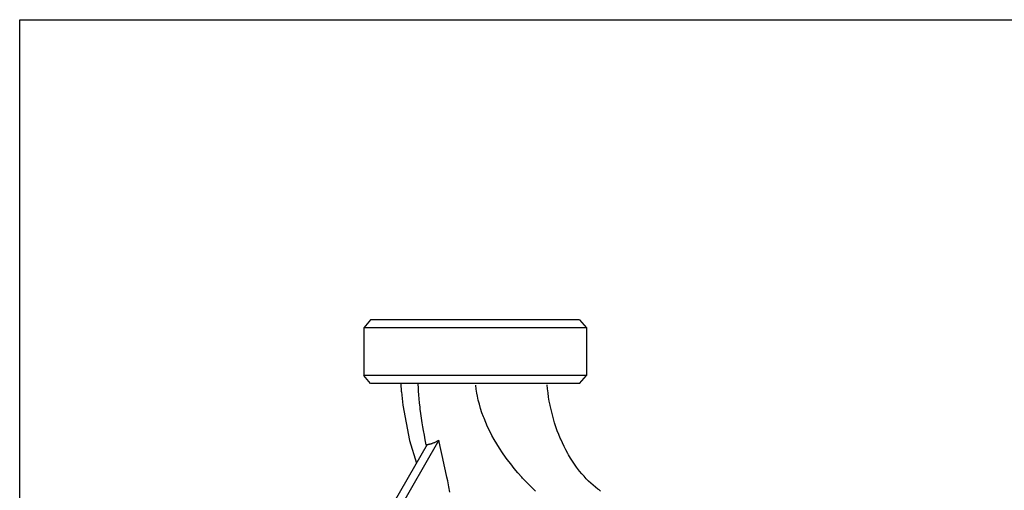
# Model space of a CAD drawing. Header units: millimetres. Extents: x 0 to 297, y 0 to 210.
# Tile 15 of 35: x 0 to 149, y 139 to 210. Entities that reach past the tile are written whole.
import ezdxf

# ---------------------------------------------------------------- set-up
doc = ezdxf.new("R2010")
doc.units = ezdxf.units.MM
doc.layers.add('ALL_ASSEM_MEMBER', color=7, linetype='CONTINUOUS')
doc.layers.add('Layer_1', color=7, linetype='CONTINUOUS')

msp = doc.modelspace()

# ---------------------------------------------------------------- linework, layer by layer
at = {"layer": 'ALL_ASSEM_MEMBER', "color": 7}
for p, q in [((52.933436, 164.696005), (51.883436, 163.496002)), ((51.883436, 163.496002), (51.883436, 156.296011)), ((85.483392, 163.496002), (51.883436, 163.496002)), ((84.432963, 164.696005), (52.933867, 164.696005)), ((84.433391, 164.696005), (85.483392, 163.496002)), ((85.483392, 163.496002), (85.483392, 156.296011)), ((52.933436, 155.09601), (51.883436, 156.296011)), ((85.483392, 156.296011), (51.883436, 156.296011)), ((84.433391, 155.09601), (85.483392, 156.296011)), ((84.432963, 155.09601), (52.933867, 155.09601)), ((57.588196, 153.863064), (57.524707, 155.09601)), ((60.141835, 154.435918), (60.119222, 155.009851)), ((68.858554, 154.261254), (68.781662, 154.879345)), ((79.624481, 154.294359), (79.57063, 154.903387)), ((57.588207, 153.863064), (57.789047, 151.823595)), ((60.166212, 153.975473), (60.141835, 154.435918)), ((60.204732, 153.394071), (60.166212, 153.975473)), ((60.252974, 152.795669), (60.204732, 153.394071)), ((68.957688, 153.64049), (68.858554, 154.261254)), ((69.035986, 153.226477), (68.957688, 153.64049)), ((69.172024, 152.604316), (69.035986, 153.226477)), ((79.693933, 153.681895), (79.624481, 154.294359)), ((79.779058, 153.066528), (79.693933, 153.681895)), ((79.879892, 152.448811), (79.779058, 153.066528)), ((57.789047, 151.823595), (58.78094, 146.53131)), ((60.311359, 152.178072), (60.252974, 152.795669)), ((60.380401, 151.538544), (60.311359, 152.178072)), ((60.41328, 151.25804), (60.380401, 151.538544)), ((69.331286, 151.977363), (69.172024, 152.604316)), ((69.514046, 151.345835), (69.331286, 151.977363)), ((79.996464, 151.829363), (79.879892, 152.448811)), ((80.007965, 151.772273), (79.996464, 151.829363)), ((80.045638, 151.589993), (80.007965, 151.772273)), ((80.183118, 150.973313), (80.045638, 151.589993)), ((60.498814, 150.580972), (60.41328, 151.25804)), ((60.594145, 149.895321), (60.498814, 150.580972)), ((69.72059, 150.71), (69.514046, 151.345835)), ((69.951176, 150.070224), (69.72059, 150.71)), ((70.028949, 149.867631), (69.951176, 150.070224)), ((80.33483, 150.362712), (80.183118, 150.973313)), ((80.500562, 149.758701), (80.33483, 150.362712)), ((60.69947, 149.200653), (60.594145, 149.895321)), ((60.804199, 148.559928), (60.69947, 149.200653)), ((60.899745, 148.010287), (60.804199, 148.559928)), ((70.291507, 149.223315), (70.028949, 149.867631)), ((70.578893, 148.575401), (70.291507, 149.223315)), ((70.891525, 147.923867), (70.578893, 148.575401)), ((80.680115, 149.161766), (80.500562, 149.758701)), ((80.873253, 148.572353), (80.680115, 149.161766)), ((81.079766, 147.990898), (80.873253, 148.572353)), ((61.031155, 147.299338), (60.899745, 148.010287)), ((61.170971, 146.590768), (61.031155, 147.299338)), ((71.229884, 147.268721), (70.891525, 147.923867)), ((71.562789, 146.665408), (71.229884, 147.268721)), ((81.299422, 147.417794), (81.079766, 147.990898)), ((81.531977, 146.853435), (81.299422, 147.417794)), ((61.472194, 145.914507), (54.847219, 134.439716)), ((63.2267, 146.553423), (56.668379, 135.194063)), ((58.78094, 146.53131), (59.856209, 143.115555)), ((61.319145, 145.884761), (61.170971, 146.590768)), ((61.319145, 145.884761), (61.356352, 145.713876)), ((61.472194, 145.914507), (61.537045, 145.922551)), ((61.537045, 145.922551), (61.602922, 145.932217)), ((61.602922, 145.932217), (61.669865, 145.943506)), ((61.669865, 145.943506), (61.737937, 145.956488)), ((61.737937, 145.956488), (61.807205, 145.971199)), ((61.807205, 145.971199), (61.877711, 145.987709)), ((61.877711, 145.987709), (61.908967, 145.995505)), ((61.908967, 145.995505), (61.981403, 146.014661)), ((61.981403, 146.014661), (62.054643, 146.035545)), ((62.054643, 146.035545), (62.128755, 146.058229)), ((62.128755, 146.058229), (62.203804, 146.082747)), ((62.203804, 146.082747), (62.279853, 146.109135)), ((62.279853, 146.109135), (62.356991, 146.137498)), ((62.356991, 146.137498), (62.435315, 146.167837)), ((62.435315, 146.167837), (62.514915, 146.200257)), ((62.514915, 146.200257), (62.59592, 146.234865)), ((62.59592, 146.234865), (62.678452, 146.271719)), ((62.678452, 146.271719), (62.762685, 146.310937)), ((62.762685, 146.310937), (62.848801, 146.352668)), ((62.848801, 146.352668), (62.937027, 146.397043)), ((62.937027, 146.397043), (63.027642, 146.444263)), ((63.027642, 146.444263), (63.121004, 146.494572)), ((63.121004, 146.494572), (63.217552, 146.548251)), ((63.217552, 146.548251), (63.226689, 146.553401)), ((63.422255, 145.627671), (63.2267, 146.553423)), ((63.622403, 144.702911), (63.422255, 145.627671)), ((71.951705, 146.003436), (71.562789, 146.665408)), ((72.366645, 145.339869), (71.951705, 146.003436)), ((81.600052, 146.695479), (81.531977, 146.853435)), ((81.847278, 146.146243), (81.600052, 146.695479)), ((82.105554, 145.609165), (81.847278, 146.146243)), ((82.37455, 145.084521), (82.105554, 145.609165)), ((63.825081, 143.778691), (63.622403, 144.702911)), ((72.808231, 144.67446), (72.366645, 145.339869)), ((73.277086, 144.007016), (72.808231, 144.67446)), ((82.653967, 144.57256), (82.37455, 145.084521)), ((82.779683, 144.352159), (82.653967, 144.57256)), ((83.069941, 143.864949), (82.779683, 144.352159)), ((64.028224, 142.854513), (63.825081, 143.778691)), ((64.229731, 141.929916), (64.028224, 142.854513)), ((73.538011, 143.650859), (73.277086, 144.007016)), ((74.050081, 142.979862), (73.538011, 143.650859)), ((74.588158, 142.31046), (74.050081, 142.979862)), ((83.367823, 143.394048), (83.069941, 143.864949)), ((83.673458, 142.938778), (83.367823, 143.394048)), ((83.986982, 142.498582), (83.673458, 142.938778)), ((64.229773, 141.929743), (64.229731, 141.929916)), ((64.427617, 141.004285), (64.229773, 141.929743)), ((75.1528, 141.642554), (74.588158, 142.31046)), ((75.744559, 140.976077), (75.1528, 141.642554)), ((84.132806, 142.302449), (83.986982, 142.498582)), ((84.454998, 141.887272), (84.132806, 142.302449)), ((84.782474, 141.489484), (84.454998, 141.887272)), ((85.114755, 141.109208), (84.782474, 141.489484)), ((85.451382, 140.746507), (85.114755, 141.109208)), ((64.552275, 140.407347), (64.427617, 141.004285)), ((64.728233, 139.539239), (64.552275, 140.407347)), ((75.857211, 140.852742), (75.744559, 140.976077)), ((76.481916, 140.187905), (75.857211, 140.852742)), ((77.130194, 139.529668), (76.481916, 140.187905)), ((85.792006, 140.401328), (85.451382, 140.746507)), ((86.136289, 140.073595), (85.792006, 140.401328)), ((86.483951, 139.763168), (86.136289, 140.073595)), ((86.83477, 139.469873), (86.483951, 139.763168)), ((64.883251, 138.741063), (64.728233, 139.539239)), ((77.802182, 138.878276), (77.130194, 139.529668)), ((87.188539, 139.193514), (86.83477, 139.469873)), ((87.374735, 139.055578), (87.188539, 139.193514)), ((87.603035, 138.893283), (87.374735, 139.055578))]:
    msp.add_line(p, q, dxfattribs=at)
at = {"layer": 'Layer_1', "color": 7}
for p, q in [((0.000011, 0), (0.000011, 209.999994)), ((0.000011, 209.999994), (297, 209.999994))]:
    msp.add_line(p, q, dxfattribs=at)

doc.saveas('drawing.dxf')
